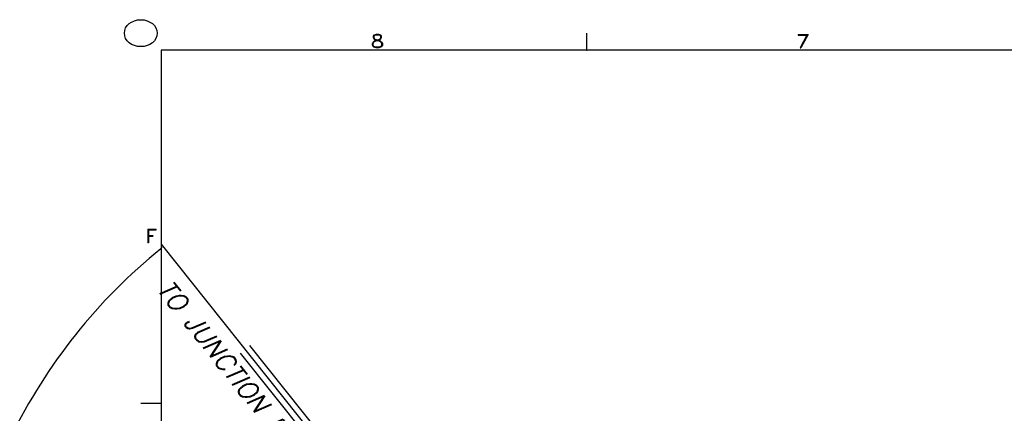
# Model space of a CAD drawing. Extents: x -181 to 162, y 84 to 272.
# Tile 9 of 85: x -140 to -98, y 159 to 175. Entities that reach past the tile are written whole.
import ezdxf
from ezdxf.enums import TextEntityAlignment as Align

# ---------------------------------------------------------------- set-up
doc = ezdxf.new("R2010")
doc.units = 0
doc.header["$LTSCALE"] = 1.5
doc.header["$MEASUREMENT"] = 0
doc.layers.get('0').update_dxf_attribs({"linetype": 'CONTINUOUS'})
doc.layers.get('DEFPOINTS').update_dxf_attribs({"linetype": 'CONTINUOUS'})
doc.layers.add('SPHERE_AFT', color=7, linetype='CONTINUOUS')
doc.layers.add('TTLBOX', color=111, linetype='CONTINUOUS')
doc.styles.add('ENGR', font='Romans', dxfattribs={"oblique": 15})
doc.styles.add('ROMAND', font='Romand', dxfattribs={"height": 0.1})
doc.dimstyles.get("Standard").update_dxf_attribs({"dimtxt": 0.18, "dimasz": 0.18, "dimexe": 0.18, "dimexo": 0.0625, "dimgap": 0.09, "dimtad": 0, "dimtih": 1, "dimtoh": 1, "dimdec": 4, "dimzin": 0, "dimtxsty": 'STANDARD', "dimcen": 0.09, "dimazin": 3, "dimtfac": 1, "dimtdec": 4, "dimtofl": 0, "dimtmove": 0, "dimatfit": 3, "dimtolj": 1, "dimtzin": 0})

# ---------------------------------------------------------------- blocks, each defined once
blk = doc.blocks.new('BORDER')
at = {"layer": 'TTLBOX'}
for p, q in [((-18.1562, 15.75), (-18.1562, 15.875)), ((0, 15.75), (-20.75, 15.75)), ((-20.75, 15.75), (-20.75, 0)), ((-20.75, 13.125), (-20.875, 13.125))]:
    blk.add_line(p, q, dxfattribs=at)
blk.add_circle((-20.875, 15.875), 0.1, dxfattribs=at)
for p in [(-18.1562, 15.75), (-20.75, 13.125)]:
    blk.add_point(p, dxfattribs=at)
at = {"layer": 'TTLBOX', "style": 'ROMAND'}
for s, p in [('8', (-19.4329, 15.7661)), ('7', (-16.8392, 15.7661)), ('F', (-20.8102, 14.3197))]:
    blk.add_text(s, height=0.1, dxfattribs=at).set_placement(p, align=Align.CENTER)
blk = doc.blocks.new('BBORDER')
at = {"layer": 'TTLBOX', "xscale": 0.7619047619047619, "yscale": 0.625, "zscale": 0.7619047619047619}
blk.add_blockref('BORDER', (0, 0), dxfattribs=at)
blk = doc.blocks.new('*D14')
at = {"color": 0, "linetype": 'BYBLOCK'}
for p, q in [((-46.001, 114.101), (-53.514, 123.522)), ((-47.049, 105.266), (-62.306, 105.266))]:
    blk.add_line(p, q, dxfattribs=at)
for centre, radius, start, end in [((-38.956, 105.266), 23.215, 128.9046, 153.9462), ((-38.956, 105.266), 23.215, 154.6242, 179.6668), ((-66.612, 105.266), 11.169, 335.7097, 354.4574), ((-66.612, 105.266), 11.169, 305.5426, 323.9394)]:
    blk.add_arc(centre, radius, start, end, dxfattribs=at)
for points in [[(-53.549, 123.35), (-53.521, 123.314), (-53.43, 123.417)], [(-62.148, 105.401), (-62.193, 105.401), (-62.171, 105.266)], [(-55.675, 104.196), (-55.315, 104.179), (-55.443, 105.266)], [(-60.022, 96.027), (-60.217, 96.33), (-61.027, 95.594)]]:
    blk.add_solid(points, dxfattribs=at)
at = {"layer": 'DEFPOINTS', "color": 0, "linetype": 'BYBLOCK'}
for p in [(-58.137, 118.344), (-45.943, 114.027), (-100.578, 105.266), (-66.612, 105.266), (-46.956, 105.266), (-38.956, 105.266), (-38.956, 105.266), (0.489, 105.266), (-58.056, 98.087), (-60.173, 94.114)]:
    blk.add_point(p, dxfattribs=at)
at = {"color": 0, "linetype": 'BYBLOCK', "attachment_point": 5, "style": 'ENGR'}
for s, insert, char_height in [('\\A1;51.4286°', (-59.872, 115.339), 0.1125), ('\\A1;60°', (-56.939, 99.682), 0.9)]:
    blk.add_mtext(s, dxfattribs=dict(at, insert=insert, char_height=char_height))

msp = doc.modelspace()

# ---------------------------------------------------------------- linework, layer by layer
at = {"color": 4}
for p, q in [((-123.81595, 153.95827), (-129.88233, 161.56527)), ((-124.20687, 153.64653), (-130.27325, 161.25353))]:
    msp.add_line(p, q, dxfattribs=at)

# ---------------------------------------------------------------- block references
at = {"layer": 'TTLBOX', "xscale": 9, "yscale": 9, "zscale": 9}
msp.add_blockref('BBORDER', (8.69708, 85.31534), dxfattribs=at)

# ---------------------------------------------------------------- texts
at = {"layer": 'SPHERE_AFT', "color": 3, "style": 'ENGR', "oblique": 15}
msp.add_text('TO JUNCTION BOX', height=0.7695, rotation=308.571429, dxfattribs=at).set_placement((-133.80943, 163.91744))

# ---------------------------------------------------------------- dimensions: what is measured, and where the dimension line sits
dim = msp.add_angular_dim_2l(base=(-138.20493, 160.62562), line1=((-119.02345, 147.54791), (-127.02345, 147.54791)), line2=((-119.02345, 147.54791), (-126.01043, 156.30931)), dimstyle='STANDARD', override={"dimscale": 0.75, "dimtxt": 0.15, "dimexo": 0.125, "dimtxsty": 'ENGR'})
dim.commit()
dim.dimension.update_dxf_attribs({"geometry": '*D14', "text_midpoint": (-139.93982, 157.62071), "insert": (-80.06791, 42.28195)})

doc.saveas('drawing.dxf')
